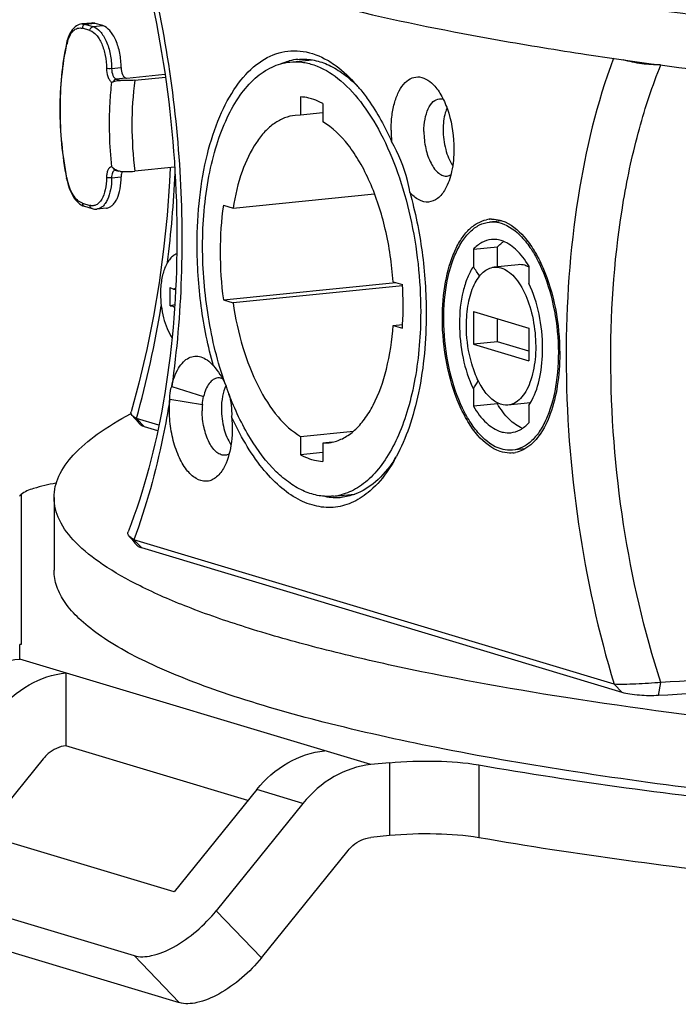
# Model space of a CAD drawing. Header units: millimetres. Extents: x 0 to 420, y 0 to 297.
# Tile 37 of 256: x 165.36 to 172.48, y 16.11 to 26.76. Entities that reach past the tile are written whole.
import ezdxf

# ---------------------------------------------------------------- set-up
doc = ezdxf.new("R2010")
doc.units = ezdxf.units.MM
doc.header["$LTSCALE"] = 23.1
doc.layers.get('0').update_dxf_attribs({"linetype": 'CONTINUOUS'})
doc.layers.add('02___PRT_ALL_AXES', color=7, linetype='CONTINUOUS')

msp = doc.modelspace()

# ---------------------------------------------------------------- linework, layer by layer
at = {"color": 7, "linetype": 'Continuous'}
for p, q in [((166.1329, 26.726), (166.0289, 26.7156)), ((166.1158, 26.6441), (166.0342, 26.6686)), ((166.1728, 26.7219), (166.0688, 26.7115)), ((166.0688, 26.7115), (166.1505, 26.6869)), ((166.1505, 26.6869), (166.2544, 26.6974)), ((166.2544, 26.6974), (166.1728, 26.7219)), ((168.2802, 26.304), (168.5176, 26.3278)), ((166.3505, 26.2329), (166.4544, 26.2433)), ((166.5044, 26.1298), (166.4005, 26.1193)), ((166.4005, 26.1193), (166.446, 26.1056)), ((166.5144, 26.1267), (166.5044, 26.1298)), ((166.9282, 26.1682), (166.5144, 26.1267)), ((166.6017, 26.1074), (166.9325, 26.1406)), ((168.3957, 25.9274), (168.3957, 25.7289)), ((168.6357, 25.8553), (168.6357, 25.6567)), ((168.3957, 25.7289), (168.3383, 25.727)), ((168.6357, 25.7529), (168.3957, 25.7289)), ((167.0328, 25.1658), (166.6017, 25.1226)), ((166.3505, 25.0511), (166.4544, 25.0615)), ((166.3889, 25.1356), (166.4245, 25.1249)), ((167.6645, 24.7239), (169.1972, 24.8776)), ((166.0342, 24.7778), (166.1158, 24.7532)), ((166.0573, 24.743), (166.1389, 24.7184)), ((166.2943, 24.7237), (166.1904, 24.7132)), ((167.5604, 24.7552), (167.6645, 24.7239)), ((170.5749, 24.5864), (170.442, 24.5731)), ((170.2657, 24.2781), (170.5255, 24.3041)), ((170.5255, 24.089), (170.5255, 24.3041)), ((170.2657, 24.2781), (170.2657, 24.0901)), ((170.7506, 24.1115), (170.4908, 24.0855)), ((170.8657, 24.0976), (170.8657, 23.9096)), ((166.9829, 23.6651), (166.9829, 23.8664)), ((167.5604, 23.731), (169.4268, 23.9181)), ((169.4996, 23.8837), (167.6645, 23.6997)), ((169.3975, 23.9269), (169.4984, 23.8966)), ((167.0197, 23.8479), (167.0425, 23.8465)), ((166.9829, 23.6651), (166.9865, 23.6663)), ((167.0332, 23.6787), (166.9865, 23.6663)), ((167.5604, 23.731), (167.6645, 23.6997)), ((170.2657, 23.6067), (170.8657, 23.4263)), ((170.2657, 23.6067), (170.2657, 23.2522)), ((169.3975, 23.4542), (169.5005, 23.4645)), ((169.3975, 23.4542), (169.4984, 23.4239)), ((170.5255, 23.2783), (170.5255, 23.5286)), ((170.8657, 23.4263), (170.8657, 23.0717)), ((170.5255, 23.2783), (170.2657, 23.2522)), ((170.2657, 23.2522), (170.8657, 23.0717)), ((170.8657, 23.1759), (170.5255, 23.2783)), ((167.4482, 23.0224), (167.4529, 23.0169)), ((167.0014, 22.7958), (167.3467, 22.6845)), ((170.2657, 22.7688), (170.2657, 22.5809)), ((166.9803, 22.6564), (167.3337, 22.5984)), ((170.5255, 22.6069), (170.2657, 22.5809)), ((170.5255, 22.6069), (170.5255, 22.6181)), ((170.8833, 22.6173), (170.6405, 22.593)), ((170.8657, 22.5884), (170.889, 22.6255)), ((170.8657, 22.5884), (170.8657, 22.4004)), ((166.5555, 22.4984), (166.5631, 22.5025)), ((166.5632, 22.498), (166.5704, 22.502)), ((166.8617, 22.3754), (166.6195, 22.4482)), ((166.7061, 22.3584), (166.6195, 22.4482)), ((166.8493, 22.3154), (166.7061, 22.3584)), ((168.3957, 22.255), (168.9704, 22.3126)), ((168.3957, 22.255), (168.3957, 22.0564)), ((168.7382, 22.193), (168.6357, 22.1828)), ((168.6357, 22.1828), (168.693, 22.1847)), ((168.6357, 22.1828), (168.6357, 21.9842)), ((168.6357, 22.0804), (168.3957, 22.0564)), ((170.8233, 22.1189), (170.6893, 22.1054)), ((165.3701, 21.6241), (165.3701, 20.0026)), ((168.7511, 21.6076), (168.9828, 21.6308)), ((169.151, 21.6675), (169.1498, 21.6663)), ((169.151, 21.6674), (169.1498, 21.6663)), ((165.7274, 21.5938), (165.7274, 20.806)), ((171.7903, 19.5733), (166.591, 21.1371)), ((166.6776, 21.0473), (166.591, 21.1371)), ((171.8769, 19.4835), (166.6776, 21.0473)), ((165.3701, 20.0026), (165.3557, 20.0026)), ((165.3557, 19.8463), (165.3557, 20.0026)), ((169.1557, 18.7034), (165.3557, 19.8463)), ((165.8557, 19.696), (165.8557, 18.9081)), ((171.8769, 19.4835), (171.7903, 19.5733)), ((172.2709, 19.4511), (172.2959, 19.5923)), ((167.8252, 18.3157), (165.8557, 18.9081)), ((165.6107, 18.7682), (164.9503, 17.9509)), ((169.3566, 18.7236), (169.1557, 18.7034)), ((169.3566, 18.7236), (169.3566, 17.9357)), ((170.3242, 18.7012), (170.3242, 17.9133)), ((167.9208, 18.434), (167.0259, 17.3266)), ((168.4208, 18.2836), (167.9208, 18.434)), ((168.4208, 18.2836), (167.4831, 17.1232)), ((167.0259, 17.3266), (164.2259, 18.1688)), ((169.3566, 17.9357), (169.1557, 17.9156)), ((167.973, 16.6152), (168.9107, 17.7756)), ((163.5932, 17.5396), (166.5932, 16.6373)), ((167.4831, 17.1232), (167.973, 16.6152)), ((164.0831, 17.0316), (167.0831, 16.1293)), ((166.5932, 16.6373), (167.0831, 16.1293))]:
    msp.add_line(p, q, dxfattribs=at)
for points in [[(166.9836, 25.1609), (166.9771, 25.0104), (166.9504, 24.6444), (166.9127, 24.2801), (166.8638, 23.9171), (166.8032, 23.555), (166.7306, 23.1935), (166.6451, 22.8318), (166.5605, 22.5194)], [(166.5725, 22.4816), (166.5761, 22.4775), (166.5957, 22.4555), (166.6148, 22.4338), (166.6334, 22.4124), (166.6516, 22.3912), (166.66, 22.3813)], [(166.5409, 21.1747), (166.546, 21.1688), (166.5652, 21.1462), (166.5844, 21.1233), (166.6035, 21.1001), (166.6224, 21.0765), (166.6244, 21.0741)]]:
    msp.add_lwpolyline(points, dxfattribs=at)
for centre, radius, start, end in [((166.3346, 26.395), 0.4783, 166.37059, 167.65705), ((168.4334, 25.7172), 0.6198, 105.57754, 113.93553), ((168.4258, 25.7422), 0.5937, 104.44964, 105.51385), ((168.4233, 25.7524), 0.5832, 95.75055, 104.46063), ((168.2137, 25.5009), 0.9487, 59.37862, 60.06484), ((168.2063, 25.4884), 0.9632, 58.88865, 59.3791), ((167.9741, 25.0273), 1.4514, 43.99887, 45.21894), ((167.6779, 24.8956), 1.7607, 39.61249, 41.37808), ((170.734, 25.5688), 1.3583, 180.02041, 185.27362), ((166.5509, 25.1818), 0.6963, 190.94757, 191.19672), ((166.393, 25.1108), 0.0249, 97.57574, 108.72249), ((166.5087, 26.0225), 0.9039, 266.02562, 267.26328), ((154.5408, 25.675), 12.5102, 352.93043, 357.37075), ((166.0656, 24.7706), 0.0288, 247.12222, 253.32985), ((170.7969, 24.0606), 0.3642, 126.63362, 128.43009), ((170.7861, 24.0752), 0.346, 123.70404, 126.64256), ((167.9508, 22.4618), 2.8301, 32.64241, 35.12269), ((170.7516, 23.866), 0.2492, 63.91856, 67.72517), ((170.7458, 23.8539), 0.2626, 62.82827, 63.94095), ((165.6889, 23.66), 3.8168, 357.06358, 3.55457), ((155.751, 25.4847), 11.2847, 344.3909, 350.72655), ((165.9084, 23.6506), 3.5972, 356.38597, 357.03289), ((171.0486, 24.0317), 3.6738, 199.19397, 201.04163), ((166.9692, 24.7991), 3.8715, 328.37215, 329.90576), ((168.1074, 22.5319), 0.7766, 175.09117, 180.04302), ((170.3336, 22.9456), 0.641, 330.04602, 331.92379), ((168.6498, 22.6171), 0.4345, 275.7063, 281.76028), ((168.1818, 22.8084), 1.4701, 326.22879, 328.19486), ((167.8856, 22.866), 1.7557, 330.06831, 331.69436), ((168.6934, 22.1816), 0.5769, 275.73356, 283.92472), ((168.7841, 22.209), 0.6156, 258.16486, 266.82346), ((168.782, 22.1823), 0.5888, 266.8859, 268.99088), ((168.7819, 22.174), 0.5805, 268.98864, 275.71605), ((261.098, -1517.9786), 1540.1332, 93.1851789, 93.3054318), ((242.0969, -1231.0598), 1252.4589, 93.0479962, 93.1959621)]:
    msp.add_arc(centre, radius, start, end, dxfattribs=at)
for points, knots in [([(166.6119, 27.6568), (166.768, 27.109), (166.9954, 25.9793), (167.0973, 24.2821), (166.9628, 22.6756), (166.7051, 21.6709), (166.5285, 21.2229)], [0, 0, 0, 0, 0.2617411, 0.5272344, 0.7787551, 1, 1, 1, 1]), ([(166.6807, 27.6227), (166.7879, 27.2314), (166.9618, 26.4286), (167.1034, 25.2056), (167.1253, 23.9871), (167.0576, 23.1851), (167.0014, 22.7958)], [0, 0, 0, 0, 0.2500647, 0.5051401, 0.7576011, 1, 1, 1, 1]), ([(166.0289, 26.7156), (166.0085, 26.7135), (165.9671, 26.6983), (165.9189, 26.6506), (165.8836, 26.5856), (165.8687, 26.5359), (165.8629, 26.5092)], [0, 0, 0, 0, 0.2188525, 0.4506778, 0.7088936, 1, 1, 1, 1]), ([(165.8698, 26.5077), (165.8762, 26.5344), (165.8923, 26.5823), (165.9299, 26.6406), (165.9801, 26.6744), (166.0179, 26.6735), (166.0342, 26.6686)], [0, 0, 0, 0, 0.3221322, 0.5862023, 0.8004221, 1, 1, 1, 1]), ([(166.0289, 26.7156), (166.0389, 26.7166), (166.0525, 26.7158), (166.0655, 26.7125), (166.0688, 26.7115)], [0, 0, 0, 0, 0.7431297, 1, 1, 1, 1]), ([(166.0688, 26.7115), (166.0595, 26.7105), (166.0408, 26.699), (166.0342, 26.6788), (166.0342, 26.6686)], [0, 0, 0, 0, 0.4796607, 1, 1, 1, 1]), ([(166.1158, 26.6441), (166.1158, 26.6543), (166.1224, 26.6745), (166.1411, 26.686), (166.1505, 26.6869)], [0, 0, 0, 0, 0.5203393, 1, 1, 1, 1]), ([(166.1158, 26.6441), (166.1426, 26.636), (166.1803, 26.6058), (166.2181, 26.5532), (166.2554, 26.4804), (166.2868, 26.3734), (166.2958, 26.2822), (166.2958, 26.2354)], [0, 0, 0, 0, 0.1789578, 0.2908016, 0.416765, 0.6999974, 1, 1, 1, 1]), ([(166.1728, 26.7219), (166.1695, 26.7229), (166.1565, 26.7262), (166.1428, 26.727), (166.1329, 26.726)], [0, 0, 0, 0, 0.2568706, 1, 1, 1, 1]), ([(166.1505, 26.6869), (166.1802, 26.678), (166.2221, 26.6444), (166.2641, 26.5859), (166.3056, 26.5051), (166.3405, 26.3862), (166.3505, 26.2849), (166.3505, 26.2329)], [0, 0, 0, 0, 0.1789549, 0.2907994, 0.4167648, 0.7000014, 1, 1, 1, 1]), ([(166.4544, 26.2433), (166.4544, 26.2953), (166.4444, 26.3966), (166.4095, 26.5155), (166.368, 26.5963), (166.326, 26.6548), (166.2841, 26.6884), (166.2544, 26.6974)], [0, 0, 0, 0, 0.2999986, 0.5832352, 0.7092006, 0.8210451, 1, 1, 1, 1]), ([(165.8629, 26.5092), (165.812, 26.2766), (165.7676, 25.7841), (165.8148, 25.2931), (165.8627, 25.0454)], [0, 0, 0, 0, 0.485621, 1, 1, 1, 1]), ([(165.8673, 25.0496), (165.8199, 25.2946), (165.7732, 25.7802), (165.817, 26.2673), (165.8673, 26.4972)], [0, 0, 0, 0, 0.5147137, 1, 1, 1, 1]), ([(165.8629, 26.5092), (165.8627, 26.5083), (165.8624, 26.5039), (165.865, 26.4997), (165.8673, 26.4972)], [0, 0, 0, 0, 0.2201724, 1, 1, 1, 1]), ([(167.2757, 24.3288), (167.2757, 24.4988), (167.293, 24.8282), (167.3732, 25.2947), (167.5036, 25.7027), (167.6794, 26.0355), (167.8961, 26.28), (168.1521, 26.4214), (168.433, 26.4379), (168.6059, 26.3699), (168.6871, 26.3231)], [0, 0, 0, 0, 0.1744077, 0.3373305, 0.4841317, 0.6119319, 0.7206973, 0.8147819, 0.9038587, 1, 1, 1, 1]), ([(168.2803, 26.304), (168.3232, 26.3083), (168.4118, 26.3071), (168.5945, 26.2635), (168.823, 26.1273), (169.0652, 25.8682), (169.28, 25.521), (169.4584, 25.1007), (169.5926, 24.6265), (169.6761, 24.1205), (169.6957, 23.7742), (169.6957, 23.6009)], [0, 0, 0, 0, 0.0389936, 0.0794263, 0.1688796, 0.2746823, 0.3979523, 0.5366385, 0.6867408, 0.8430941, 1, 1, 1, 1]), ([(168.3648, 26.3326), (168.4175, 26.3379), (168.5277, 26.3335), (168.691, 26.2823), (168.851, 26.189), (168.9486, 26.1049), (168.9964, 26.0575)], [0, 0, 0, 0, 0.2233902, 0.4587444, 0.7155967, 1, 1, 1, 1]), ([(168.704, 26.3131), (168.7299, 26.2975), (168.8381, 26.2251), (168.9332, 26.1343), (168.9991, 26.0594)], [0, 0, 0, 0, 0.2328501, 1, 1, 1, 1]), ([(171.7814, 26.3445), (171.6018, 25.8592), (171.3449, 24.7859), (171.2277, 23.0852), (171.3606, 21.3115), (171.6174, 20.1389), (171.7903, 19.5733)], [0, 0, 0, 0, 0.2259262, 0.4781798, 0.7417855, 1, 1, 1, 1]), ([(172.2927, 26.2748), (172.2252, 26.2729), (172.0881, 26.2812), (171.9531, 26.3079), (171.8871, 26.3288)], [0, 0, 0, 0, 0.4937418, 1, 1, 1, 1]), ([(166.2958, 26.2354), (166.2958, 26.2051), (166.3027, 26.1609), (166.3252, 26.1112), (166.3407, 26.092), (166.3492, 26.0854)], [0, 0, 0, 0, 0.5572228, 0.8011985, 1, 1, 1, 1]), ([(166.3505, 26.2329), (166.3404, 26.2318), (166.3221, 26.2317), (166.3036, 26.233), (166.2958, 26.2354)], [0, 0, 0, 0, 0.5533855, 1, 1, 1, 1]), ([(166.3505, 26.2329), (166.3505, 26.2077), (166.3568, 26.1714), (166.3781, 26.1336), (166.393, 26.1216), (166.4005, 26.1193)], [0, 0, 0, 0, 0.5824113, 0.8203716, 1, 1, 1, 1]), ([(166.4544, 26.2433), (166.4544, 26.2181), (166.4608, 26.1818), (166.4821, 26.144), (166.497, 26.132), (166.5044, 26.1298)], [0, 0, 0, 0, 0.5824113, 0.8203716, 1, 1, 1, 1]), ([(167.3357, 24.3107), (167.3357, 24.5651), (167.3656, 24.9367), (167.4783, 25.399), (167.5901, 25.6938), (167.7287, 25.9395), (167.8917, 26.1296), (168.0763, 26.2579), (168.2136, 26.2974), (168.2803, 26.304)], [0, 0, 0, 0, 0.3217981, 0.4680269, 0.6009879, 0.7193625, 0.8233341, 0.915222, 1, 1, 1, 1]), ([(172.2959, 19.5923), (172.1144, 20.1487), (171.8461, 21.3099), (171.7088, 23.0682), (171.8154, 24.5089), (172.0445, 25.566), (172.2043, 26.0492), (172.2959, 26.2749)], [0, 0, 0, 0, 0.2582921, 0.5232718, 0.7759948, 0.8924736, 1, 1, 1, 1]), ([(166.4005, 26.1193), (166.3933, 26.1186), (166.3787, 26.1116), (166.3704, 26.098), (166.368, 26.0906)], [0, 0, 0, 0, 0.4794637, 1, 1, 1, 1]), ([(166.368, 26.0906), (166.3733, 26.0927), (166.3982, 26.1019), (166.4252, 26.1071), (166.446, 26.1056)], [0, 0, 0, 0, 0.2148071, 1, 1, 1, 1]), ([(166.6017, 26.1074), (166.5894, 26.1062), (166.5376, 26.1025), (166.4855, 26.1029), (166.446, 26.1056)], [0, 0, 0, 0, 0.2380251, 1, 1, 1, 1]), ([(166.6017, 26.1074), (166.5804, 25.9475), (166.5605, 25.6181), (166.5812, 25.2889), (166.6017, 25.1226)], [0, 0, 0, 0, 0.4905549, 1, 1, 1, 1]), ([(169.3757, 25.5683), (169.3757, 25.6218), (169.3818, 25.7247), (169.4106, 25.8681), (169.4571, 25.9887), (169.5193, 26.0802), (169.5971, 26.1374), (169.7232, 26.1541), (169.806, 26.0908), (169.8482, 26.0428)], [0, 0, 0, 0, 0.176426, 0.3384769, 0.4803945, 0.5995838, 0.6989599, 0.7894002, 1, 1, 1, 1]), ([(166.3492, 26.0854), (166.341, 26.0117), (166.3161, 25.7077), (166.3252, 25.4011), (166.3492, 25.1715)], [0, 0, 0, 0, 0.2431224, 1, 1, 1, 1]), ([(166.3492, 26.0854), (166.3507, 26.0855), (166.3572, 26.0866), (166.3634, 26.0887), (166.368, 26.0906)], [0, 0, 0, 0, 0.2273436, 1, 1, 1, 1]), ([(169.0343, 26.0182), (169.0673, 25.9783), (169.2028, 25.7997), (169.3107, 25.6011), (169.3814, 25.4439)], [0, 0, 0, 0, 0.2308983, 1, 1, 1, 1]), ([(169.8482, 26.0428), (169.8818, 26.0047), (169.9417, 25.9105), (170.029, 25.6857), (170.0557, 25.4941), (170.0557, 25.3638)], [0, 0, 0, 0, 0.211497, 0.4581413, 1, 1, 1, 1]), ([(168.5157, 25.9057), (168.5057, 25.9087), (168.4664, 25.9194), (168.4259, 25.9256), (168.3957, 25.9274)], [0, 0, 0, 0, 0.2551362, 1, 1, 1, 1]), ([(168.6357, 25.8553), (168.6258, 25.8606), (168.5871, 25.8804), (168.5465, 25.8964), (168.5157, 25.9057)], [0, 0, 0, 0, 0.2577037, 1, 1, 1, 1]), ([(169.7308, 25.5518), (169.7308, 25.597), (169.7376, 25.6818), (169.7703, 25.7935), (169.8215, 25.8759), (169.8745, 25.9041), (169.8989, 25.9065)], [0, 0, 0, 0, 0.3230589, 0.6027644, 0.8248733, 1, 1, 1, 1]), ([(168.3383, 25.727), (168.2991, 25.723), (168.2192, 25.7036), (168.1074, 25.6422), (168.0041, 25.5507), (167.8736, 25.3829), (167.7452, 25.1051), (167.6863, 24.8584), (167.6645, 24.7239)], [0, 0, 0, 0, 0.0920134, 0.1888899, 0.2945738, 0.411551, 0.68239, 1, 1, 1, 1]), ([(169.3975, 23.9269), (169.3846, 24.1178), (169.3304, 24.4864), (169.1927, 24.9196), (169.0425, 25.2196), (168.8885, 25.4519), (168.7433, 25.5955), (168.6357, 25.6567)], [0, 0, 0, 0, 0.2945085, 0.5706505, 0.6956695, 0.8094355, 1, 1, 1, 1]), ([(169.7308, 25.5518), (169.7308, 25.4903), (169.7439, 25.3719), (169.7893, 25.2352), (169.843, 25.1482), (169.8862, 25.1022), (169.9332, 25.0739), (169.9673, 25.0691), (169.9827, 25.0707)], [0, 0, 0, 0, 0.3132773, 0.6019077, 0.7253654, 0.8313275, 0.9209162, 1, 1, 1, 1]), ([(169.5783, 24.8947), (169.5722, 24.9377), (169.534, 25.1294), (169.454, 25.3107), (169.3814, 25.4439)], [0, 0, 0, 0, 0.2224606, 1, 1, 1, 1]), ([(170.0557, 25.3638), (170.0557, 25.2821), (170.0422, 25.1317), (169.9943, 24.9864), (169.9601, 24.927)], [0, 0, 0, 0, 0.5434456, 1, 1, 1, 1]), ([(166.3492, 25.1715), (166.3413, 25.1701), (166.3245, 25.1598), (166.3083, 25.1325), (166.298, 25.0959), (166.2958, 25.0683), (166.2958, 25.0536)], [0, 0, 0, 0, 0.1764754, 0.4004606, 0.6796226, 1, 1, 1, 1]), ([(166.368, 25.1568), (166.3664, 25.1582), (166.3603, 25.1633), (166.354, 25.1681), (166.3492, 25.1715)], [0, 0, 0, 0, 0.2709478, 1, 1, 1, 1]), ([(166.368, 25.1568), (166.3697, 25.1518), (166.3751, 25.1427), (166.3842, 25.137), (166.3889, 25.1356)], [0, 0, 0, 0, 0.5140478, 1, 1, 1, 1]), ([(166.4245, 25.1249), (166.419, 25.1266), (166.3987, 25.1343), (166.3802, 25.1465), (166.368, 25.1568)], [0, 0, 0, 0, 0.2650494, 1, 1, 1, 1]), ([(165.8627, 25.0454), (165.8626, 25.0461), (165.8643, 25.0481), (165.8661, 25.0489), (165.8673, 25.0496)], [0, 0, 0, 0, 0.3342191, 1, 1, 1, 1]), ([(165.8627, 25.0454), (165.8697, 25.0093), (165.8884, 24.941), (165.9395, 24.8294), (166.0058, 24.7585), (166.0573, 24.743)], [0, 0, 0, 0, 0.2965236, 0.565858, 1, 1, 1, 1]), ([(166.0342, 24.7778), (166.0148, 24.7836), (165.9753, 24.8095), (165.9291, 24.8703), (165.8913, 24.9516), (165.8745, 25.0135), (165.8679, 25.0466)], [0, 0, 0, 0, 0.1851121, 0.4160107, 0.6918407, 1, 1, 1, 1]), ([(166.2958, 25.0536), (166.2958, 25.0095), (166.2884, 24.9285), (166.2572, 24.8359), (166.2187, 24.7831), (166.1869, 24.7581), (166.1512, 24.747), (166.1271, 24.7498), (166.1158, 24.7532)], [0, 0, 0, 0, 0.3329855, 0.6109199, 0.7243964, 0.8224162, 0.9110996, 1, 1, 1, 1]), ([(166.3505, 25.0511), (166.3505, 25.008), (166.3439, 24.9274), (166.3169, 24.8338), (166.2839, 24.775), (166.2562, 24.7428), (166.2249, 24.7211), (166.2017, 24.7144), (166.1904, 24.7132)], [0, 0, 0, 0, 0.3219853, 0.6007618, 0.7192013, 0.82323, 0.9151627, 1, 1, 1, 1]), ([(166.2943, 24.7237), (166.3056, 24.7248), (166.3288, 24.7315), (166.3601, 24.7532), (166.3878, 24.7854), (166.4209, 24.8442), (166.4478, 24.9378), (166.4544, 25.0184), (166.4544, 25.0615)], [0, 0, 0, 0, 0.0848374, 0.1767651, 0.280788, 0.3992236, 0.6780018, 1, 1, 1, 1]), ([(166.3505, 25.0511), (166.3404, 25.0501), (166.3221, 25.05), (166.3036, 25.0513), (166.2958, 25.0536)], [0, 0, 0, 0, 0.5533849, 1, 1, 1, 1]), ([(166.385, 25.1344), (166.3731, 25.1303), (166.3595, 25.1097), (166.352, 25.0799), (166.3505, 25.061), (166.3505, 25.0511)], [0, 0, 0, 0, 0.4021345, 0.682402, 1, 1, 1, 1]), ([(166.4654, 25.1199), (166.4636, 25.1159), (166.4566, 25.0972), (166.4544, 25.077), (166.4544, 25.0615)], [0, 0, 0, 0, 0.2221197, 1, 1, 1, 1]), ([(166.4655, 25.1197), (166.4771, 25.1191), (166.5225, 25.1178), (166.568, 25.1192), (166.6017, 25.1226)], [0, 0, 0, 0, 0.2544444, 1, 1, 1, 1]), ([(169.9601, 24.927), (169.9388, 24.89), (169.8911, 24.8261), (169.7817, 24.7768), (169.6653, 24.8072), (169.6064, 24.8619), (169.5784, 24.8947)], [0, 0, 0, 0, 0.273633, 0.4976438, 0.7231431, 1, 1, 1, 1]), ([(169.5784, 24.8947), (169.6375, 24.6832), (169.7253, 24.2482), (169.7557, 23.8056), (169.7557, 23.5829)], [0, 0, 0, 0, 0.4964141, 1, 1, 1, 1]), ([(166.0342, 24.7778), (166.0342, 24.7706), (166.0375, 24.7566), (166.0483, 24.7466), (166.0544, 24.744)], [0, 0, 0, 0, 0.521482, 1, 1, 1, 1]), ([(166.1389, 24.7184), (166.1322, 24.7204), (166.1196, 24.7304), (166.1158, 24.7456), (166.1158, 24.7532)], [0, 0, 0, 0, 0.4774549, 1, 1, 1, 1]), ([(167.5604, 24.7552), (167.5365, 24.5893), (167.5144, 24.2465), (167.5374, 23.9041), (167.5604, 23.731)], [0, 0, 0, 0, 0.4898419, 1, 1, 1, 1]), ([(170.5657, 22.1181), (170.4802, 22.1438), (170.3586, 22.2364), (170.2337, 22.3999), (170.1087, 22.6255), (169.9969, 22.9626), (169.9359, 23.3975), (169.9513, 23.8247), (170.0293, 24.1487), (170.1339, 24.355), (170.2233, 24.4686), (170.3264, 24.5456), (170.4043, 24.5693), (170.4419, 24.573)], [0, 0, 0, 0, 0.093696, 0.1515238, 0.2164851, 0.3632059, 0.5213618, 0.6751403, 0.8098105, 0.8669526, 0.9167711, 0.9602811, 1, 1, 1, 1]), ([(170.4419, 24.573), (170.4521, 24.5741), (170.4937, 24.5761), (170.5356, 24.5694), (170.5657, 24.5604)], [0, 0, 0, 0, 0.2460115, 1, 1, 1, 1]), ([(170.5657, 24.5604), (170.6511, 24.5347), (170.7727, 24.4421), (170.8976, 24.2786), (171.0226, 24.0529), (171.1344, 23.7159), (171.1954, 23.281), (171.18, 22.8537), (171.102, 22.5298), (170.9974, 22.3234), (170.908, 22.2098), (170.8049, 22.1328), (170.727, 22.1092), (170.6894, 22.1054)], [0, 0, 0, 0, 0.093696, 0.1515238, 0.2164851, 0.3632059, 0.5213618, 0.6751403, 0.8098105, 0.8669526, 0.9167711, 0.9602811, 1, 1, 1, 1]), ([(167.4529, 23.0169), (167.3938, 23.2284), (167.306, 23.6634), (167.2757, 24.1061), (167.2757, 24.3288)], [0, 0, 0, 0, 0.4964141, 1, 1, 1, 1]), ([(167.579, 22.8239), (167.4975, 23.0581), (167.3772, 23.5503), (167.3357, 24.0548), (167.3357, 24.3107)], [0, 0, 0, 0, 0.4921673, 1, 1, 1, 1]), ([(170.4609, 24.384), (170.4255, 24.3805), (170.3517, 24.3562), (170.2927, 24.3071), (170.2657, 24.2781)], [0, 0, 0, 0, 0.4728917, 1, 1, 1, 1]), ([(170.5657, 24.3733), (170.557, 24.3759), (170.5228, 24.3845), (170.487, 24.3866), (170.4609, 24.384)], [0, 0, 0, 0, 0.2568603, 1, 1, 1, 1]), ([(170.5255, 24.3041), (170.5291, 24.308), (170.5433, 24.3227), (170.5586, 24.3364), (170.5705, 24.3459)], [0, 0, 0, 0, 0.256988, 1, 1, 1, 1]), ([(170.8657, 24.0976), (170.8262, 24.1635), (170.7436, 24.2759), (170.6242, 24.3557), (170.5657, 24.3733)], [0, 0, 0, 0, 0.5566893, 1, 1, 1, 1]), ([(167.0548, 24.2283), (167.0417, 24.2233), (167.0155, 24.2084), (166.9814, 24.1752), (166.9514, 24.1315), (166.9259, 24.0782), (166.9055, 24.0165), (166.8851, 23.9225), (166.8796, 23.8478), (166.8796, 23.7969)], [0, 0, 0, 0, 0.086281, 0.1819733, 0.2896693, 0.4102366, 0.5432458, 0.6873432, 1, 1, 1, 1]), ([(170.2657, 24.0901), (170.2403, 24.0531), (170.1959, 23.9667), (170.1319, 23.7622), (170.1157, 23.592), (170.1157, 23.4746)], [0, 0, 0, 0, 0.2100846, 0.4505104, 1, 1, 1, 1]), ([(170.1907, 23.452), (170.1907, 23.5329), (170.203, 23.684), (170.2535, 23.8595), (170.3156, 23.9697), (170.3674, 24.0301), (170.4261, 24.0708), (170.4697, 24.0834), (170.4909, 24.0855)], [0, 0, 0, 0, 0.3219879, 0.6007739, 0.7192134, 0.8232394, 0.9151754, 1, 1, 1, 1]), ([(170.4909, 24.0855), (170.5153, 24.0879), (170.5681, 24.0821), (170.6431, 24.0435), (170.7134, 23.9788), (170.8038, 23.8543), (170.8886, 23.6509), (170.942, 23.377), (170.9441, 23.0979), (170.9013, 22.8817), (170.8375, 22.7418), (170.7814, 22.6644), (170.7155, 22.6116), (170.6649, 22.5954), (170.6405, 22.593)], [0, 0, 0, 0, 0.0407112, 0.0857986, 0.1380139, 0.1982844, 0.3402115, 0.4999966, 0.6597821, 0.8017109, 0.8619828, 0.9141997, 0.9592884, 1, 1, 1, 1]), ([(170.8461, 24.0966), (170.8382, 24.0998), (170.8077, 24.1105), (170.7745, 24.1139), (170.7507, 24.1115)], [0, 0, 0, 0, 0.2611947, 1, 1, 1, 1]), ([(167.0197, 23.8479), (167.0132, 23.8483), (166.9995, 23.8525), (166.9883, 23.8612), (166.9829, 23.8664)], [0, 0, 0, 0, 0.4620495, 1, 1, 1, 1]), ([(171.0157, 23.2039), (171.0157, 23.3291), (170.9903, 23.5714), (170.9166, 23.8046), (170.8657, 23.9096)], [0, 0, 0, 0, 0.5176247, 1, 1, 1, 1]), ([(166.8796, 23.7969), (166.8796, 23.7528), (166.8853, 23.6652), (166.9094, 23.5385), (166.9476, 23.4231), (166.9834, 23.3535), (167.0037, 23.323)], [0, 0, 0, 0, 0.2663674, 0.5299426, 0.7780725, 1, 1, 1, 1]), ([(167.0428, 23.8534), (167.0393, 23.8514), (167.0317, 23.8484), (167.0236, 23.8477), (167.0197, 23.8479)], [0, 0, 0, 0, 0.5070939, 1, 1, 1, 1]), ([(166.9865, 23.6663), (166.9901, 23.6672), (166.9977, 23.6682), (167.0137, 23.6657), (167.0248, 23.659), (167.0313, 23.6535)], [0, 0, 0, 0, 0.2315105, 0.4684207, 1, 1, 1, 1]), ([(167.6645, 23.6997), (167.6886, 23.5367), (167.7564, 23.2263), (167.9179, 22.8067), (168.124, 22.4735), (168.3027, 22.3078), (168.3957, 22.255)], [0, 0, 0, 0, 0.2973317, 0.5709383, 0.8071284, 1, 1, 1, 1]), ([(169.6957, 23.6009), (169.6957, 23.359), (169.6684, 23.0048), (169.5667, 22.5614), (169.4655, 22.2742), (169.3395, 22.03), (169.1911, 21.8345), (169.0229, 21.6931), (168.8953, 21.6373), (168.8322, 21.6216)], [0, 0, 0, 0, 0.3169987, 0.462165, 0.595256, 0.7149098, 0.8209303, 0.9147643, 1, 1, 1, 1]), ([(169.7557, 23.5829), (169.7557, 23.2955), (169.7196, 22.8767), (169.582, 22.3618), (169.4862, 22.1354), (169.4313, 22.0335)], [0, 0, 0, 0, 0.5401826, 0.7825601, 1, 1, 1, 1]), ([(168.7383, 22.1916), (168.7816, 22.2006), (168.8692, 22.2336), (168.9876, 22.3201), (169.0944, 22.4416), (169.2254, 22.6569), (169.3433, 22.9985), (169.3863, 23.2948), (169.3975, 23.4542)], [0, 0, 0, 0, 0.0878951, 0.1829802, 0.2888682, 0.4073827, 0.6822528, 1, 1, 1, 1]), ([(170.1157, 23.4746), (170.1157, 23.3494), (170.141, 23.1071), (170.2147, 22.8738), (170.2657, 22.7688)], [0, 0, 0, 0, 0.5176247, 1, 1, 1, 1]), ([(170.2657, 22.9863), (170.2533, 23.0225), (170.2094, 23.174), (170.1907, 23.3326), (170.1907, 23.452)], [0, 0, 0, 0, 0.2423984, 1, 1, 1, 1]), ([(167.0014, 22.7958), (167.0167, 22.864), (167.0486, 22.9596), (167.1219, 23.0596), (167.1824, 23.1068), (167.2506, 23.1273), (167.3214, 23.118), (167.3896, 23.0815), (167.4291, 23.0441), (167.4482, 23.0224)], [0, 0, 0, 0, 0.3155739, 0.4442597, 0.5553513, 0.6559275, 0.7570449, 0.8695139, 1, 1, 1, 1]), ([(170.8992, 22.6439), (170.9407, 22.7217), (170.9991, 22.9078), (171.0157, 23.1001), (171.0157, 23.2039)], [0, 0, 0, 0, 0.4595745, 1, 1, 1, 1]), ([(170.6405, 22.593), (170.605, 22.5894), (170.524, 22.6069), (170.4205, 22.6918), (170.3307, 22.8221), (170.2856, 22.9279), (170.2657, 22.9863)], [0, 0, 0, 0, 0.185035, 0.4069163, 0.6799699, 1, 1, 1, 1]), ([(166.9803, 22.6564), (166.9799, 22.6691), (166.9806, 22.7162), (166.9886, 22.7638), (167.0014, 22.7958)], [0, 0, 0, 0, 0.2699669, 1, 1, 1, 1]), ([(167.4989, 22.8861), (167.4818, 22.8844), (167.4456, 22.8705), (167.4021, 22.8259), (167.3679, 22.7619), (167.3529, 22.7118), (167.3467, 22.6845)], [0, 0, 0, 0, 0.1930336, 0.4164632, 0.685255, 1, 1, 1, 1]), ([(167.5517, 22.8779), (167.5474, 22.8797), (167.5305, 22.8855), (167.5121, 22.8874), (167.4989, 22.8861)], [0, 0, 0, 0, 0.2609566, 1, 1, 1, 1]), ([(167.587, 22.8017), (167.5699, 22.7661), (167.5457, 22.6832), (167.5387, 22.5979), (167.5387, 22.5522)], [0, 0, 0, 0, 0.4634027, 1, 1, 1, 1]), ([(168.751, 21.6076), (168.6995, 21.6024), (168.5918, 21.6065), (168.432, 21.6557), (168.2753, 21.7457), (168.0634, 21.9256), (167.8249, 22.2467), (167.6837, 22.5465), (167.6198, 22.7126)], [0, 0, 0, 0, 0.0922927, 0.1894097, 0.2952142, 0.4121871, 0.6827466, 1, 1, 1, 1]), ([(166.9803, 22.6564), (166.9586, 22.5202), (166.8652, 22.0054), (166.7262, 21.498), (166.591, 21.1371)], [0, 0, 0, 0, 0.2634844, 1, 1, 1, 1]), ([(167.5601, 21.9066), (167.538, 21.8683), (167.498, 21.8163), (167.4267, 21.7762), (167.353, 21.7612), (167.2507, 21.7952), (167.15, 21.8987), (167.0663, 22.0494), (167.0061, 22.2369), (166.9743, 22.4437), (166.9742, 22.5862), (166.9803, 22.6564)], [0, 0, 0, 0, 0.1026522, 0.1462714, 0.1874557, 0.2738121, 0.3818224, 0.5160348, 0.6710452, 0.8364788, 1, 1, 1, 1]), ([(170.2657, 22.5809), (170.3051, 22.5149), (170.3877, 22.4026), (170.5071, 22.3228), (170.5657, 22.3052)], [0, 0, 0, 0, 0.5566893, 1, 1, 1, 1]), ([(170.7967, 22.3414), (170.7436, 22.3632), (170.6377, 22.4418), (170.5617, 22.5463), (170.5255, 22.6069)], [0, 0, 0, 0, 0.4486032, 1, 1, 1, 1]), ([(165.7275, 21.5937), (165.7274, 21.6722), (165.7703, 21.844), (165.9422, 22.0771), (166.2108, 22.3009), (166.431, 22.4321), (166.5555, 22.4984)], [0, 0, 0, 0, 0.1842181, 0.400517, 0.6691614, 1, 1, 1, 1]), ([(166.5725, 22.4816), (166.5675, 22.4872), (166.5593, 22.4989), (166.5588, 22.5135), (166.5605, 22.5194)], [0, 0, 0, 0, 0.5468614, 1, 1, 1, 1]), ([(166.6195, 22.4482), (166.6145, 22.4508), (166.5977, 22.4601), (166.5815, 22.4714), (166.5725, 22.4816)], [0, 0, 0, 0, 0.2919505, 1, 1, 1, 1]), ([(167.5827, 22.0503), (167.5673, 22.0487), (167.5332, 22.0535), (167.4862, 22.0817), (167.443, 22.1278), (167.3893, 22.2148), (167.3439, 22.3515), (167.3308, 22.4698), (167.3308, 22.5313)], [0, 0, 0, 0, 0.0790838, 0.1686724, 0.2746344, 0.3980919, 0.6867226, 1, 1, 1, 1]), ([(167.5387, 22.5522), (167.5387, 22.4803), (167.5559, 22.345), (167.6065, 22.2165), (167.6423, 22.1643)], [0, 0, 0, 0, 0.5317734, 1, 1, 1, 1]), ([(166.7061, 22.3584), (166.6961, 22.3615), (166.6799, 22.3672), (166.6644, 22.3761), (166.66, 22.3813)], [0, 0, 0, 0, 0.6065363, 1, 1, 1, 1]), ([(167.6499, 22.4677), (167.6595, 22.3638), (167.6563, 22.1711), (167.6035, 21.982), (167.5601, 21.9066)], [0, 0, 0, 0, 0.5452329, 1, 1, 1, 1]), ([(169.1498, 21.6663), (169.0948, 21.6184), (168.9774, 21.538), (168.7751, 21.4777), (168.5649, 21.4892), (168.357, 21.5701), (168.157, 21.7143), (167.8915, 21.9995), (167.7384, 22.2712), (167.6499, 22.4677)], [0, 0, 0, 0, 0.1091299, 0.2101208, 0.3106835, 0.4186636, 0.5398044, 0.6770611, 1, 1, 1, 1]), ([(170.6704, 22.2945), (170.7058, 22.298), (170.7796, 22.3223), (170.8386, 22.3714), (170.8657, 22.4004)], [0, 0, 0, 0, 0.4728917, 1, 1, 1, 1]), ([(170.5657, 22.3052), (170.5743, 22.3026), (170.6085, 22.2939), (170.6443, 22.2919), (170.6704, 22.2945)], [0, 0, 0, 0, 0.2568603, 1, 1, 1, 1]), ([(168.3957, 22.0564), (168.4055, 22.051), (168.4442, 22.0312), (168.4848, 22.0152), (168.5157, 22.0059)], [0, 0, 0, 0, 0.2577037, 1, 1, 1, 1]), ([(170.6894, 22.1054), (170.6792, 22.1044), (170.6376, 22.1024), (170.5957, 22.109), (170.5657, 22.1181)], [0, 0, 0, 0, 0.2460115, 1, 1, 1, 1]), ([(168.5157, 22.0059), (168.5256, 22.0029), (168.5649, 21.9922), (168.6054, 21.986), (168.6357, 21.9842)], [0, 0, 0, 0, 0.2551362, 1, 1, 1, 1]), ([(169.4039, 21.9912), (169.348, 21.9077), (169.2272, 21.7615), (169.0646, 21.6591), (168.983, 21.6293)], [0, 0, 0, 0, 0.5365532, 1, 1, 1, 1]), ([(169.4071, 21.99), (169.3886, 21.9578), (169.3161, 21.8409), (169.2267, 21.7335), (169.151, 21.6674)], [0, 0, 0, 0, 0.2696297, 1, 1, 1, 1]), ([(165.7478, 21.7472), (165.6666, 21.733), (165.538, 21.7044), (165.4084, 21.6572), (165.3701, 21.6241)], [0, 0, 0, 0, 0.6192424, 1, 1, 1, 1]), ([(165.3557, 21.6092), (165.3577, 21.6118), (165.3623, 21.617), (165.3673, 21.6217), (165.3701, 21.6241)], [0, 0, 0, 0, 0.4794161, 1, 1, 1, 1]), ([(178.6476, 18.7554), (177.7581, 18.7921), (176.0389, 18.8885), (173.5761, 19.1094), (171.3621, 19.3965), (169.7046, 19.6953), (168.5519, 19.9688), (167.8259, 20.1751), (167.2018, 20.3906), (166.6833, 20.6139), (166.2726, 20.8435), (165.971, 21.0797), (165.7768, 21.3259), (165.7275, 21.5102), (165.7275, 21.5937)], [0, 0, 0, 0, 0.1965612, 0.3801249, 0.5458215, 0.6893721, 0.7517302, 0.8073366, 0.8559423, 0.8974227, 0.9318357, 0.959551, 0.9815564, 1, 1, 1, 1]), ([(166.5409, 21.1747), (166.5347, 21.1819), (166.5247, 21.197), (166.5256, 21.2156), (166.5285, 21.2229)], [0, 0, 0, 0, 0.5472208, 1, 1, 1, 1]), ([(166.591, 21.1371), (166.5857, 21.14), (166.5677, 21.1506), (166.5506, 21.1634), (166.5409, 21.1747)], [0, 0, 0, 0, 0.2890227, 1, 1, 1, 1]), ([(166.6776, 21.0473), (166.6659, 21.0508), (166.6471, 21.0574), (166.6292, 21.068), (166.6244, 21.0741)], [0, 0, 0, 0, 0.6121413, 1, 1, 1, 1]), ([(188.1614, 18.0576), (186.8601, 17.9772), (184.2216, 17.8765), (180.2876, 17.8875), (176.4804, 18.0557), (173.489, 18.326), (171.3242, 18.6229), (169.9217, 18.8672), (168.6982, 19.1377), (167.6697, 19.4299), (166.8504, 19.7393), (166.3098, 20.0258), (166.0022, 20.2709), (165.847, 20.4441), (165.7502, 20.622), (165.7275, 20.7469), (165.7275, 20.8059)], [0, 0, 0, 0, 0.1692824, 0.3426873, 0.5106475, 0.6639409, 0.7324559, 0.7943111, 0.8487291, 0.8950889, 0.9329836, 0.9623467, 0.9740061, 0.983883, 0.9923465, 1, 1, 1, 1]), ([(164.6208, 19.4265), (164.714, 19.5418), (164.9351, 19.7371), (165.2169, 19.8324), (165.3557, 19.8463)], [0, 0, 0, 0, 0.5152666, 1, 1, 1, 1]), ([(165.1208, 19.2762), (165.214, 19.3914), (165.4351, 19.5867), (165.7169, 19.6821), (165.8557, 19.696)], [0, 0, 0, 0, 0.5152663, 1, 1, 1, 1]), ([(172.2959, 19.5923), (172.206, 19.5845), (172.0718, 19.5758), (171.9031, 19.571), (171.8246, 19.5714), (171.7903, 19.5733)], [0, 0, 0, 0, 0.5349416, 0.79652, 1, 1, 1, 1]), ([(172.2709, 19.4511), (172.2017, 19.4473), (172.0972, 19.4491), (171.9658, 19.4634), (171.9038, 19.4754), (171.8769, 19.4835)], [0, 0, 0, 0, 0.5239598, 0.7875621, 1, 1, 1, 1]), ([(165.8557, 18.9081), (165.7858, 18.9011), (165.6924, 18.8567), (165.6265, 18.7877), (165.6107, 18.7682)], [0, 0, 0, 0, 0.7362663, 1, 1, 1, 1]), ([(167.9208, 18.434), (168.014, 18.5493), (168.2351, 18.7446), (168.5169, 18.8399), (168.6557, 18.8538)], [0, 0, 0, 0, 0.5152663, 1, 1, 1, 1]), ([(169.1557, 18.7034), (169.0169, 18.6895), (168.7351, 18.5942), (168.514, 18.3989), (168.4208, 18.2836)], [0, 0, 0, 0, 0.4847334, 1, 1, 1, 1]), ([(169.3566, 18.7236), (169.5245, 18.7404), (169.8481, 18.7484), (170.172, 18.7278), (170.3242, 18.7012)], [0, 0, 0, 0, 0.5219223, 1, 1, 1, 1]), ([(170.3242, 18.7012), (171.3839, 18.5159), (173.6804, 18.2134), (178.6731, 17.8267), (182.6101, 17.7819), (185.3015, 17.8583)], [0, 0, 0, 0, 0.2148629, 0.4622287, 1, 1, 1, 1]), ([(168.9107, 17.7756), (168.9265, 17.7952), (168.9924, 17.8642), (169.0858, 17.9086), (169.1557, 17.9156)], [0, 0, 0, 0, 0.2637306, 1, 1, 1, 1]), ([(170.3242, 17.9133), (170.172, 17.9399), (169.8481, 17.9606), (169.5245, 17.9526), (169.3566, 17.9357)], [0, 0, 0, 0, 0.4780777, 1, 1, 1, 1]), ([(185.3015, 17.0705), (182.6101, 16.9941), (178.6731, 17.0389), (173.6804, 17.4255), (171.3839, 17.7281), (170.3242, 17.9133)], [0, 0, 0, 0, 0.5377713, 0.7851371, 1, 1, 1, 1]), ([(166.5932, 16.6373), (166.6539, 16.619), (166.8091, 16.6302), (167.1318, 16.7699), (167.3557, 16.9656), (167.4831, 17.1232)], [0, 0, 0, 0, 0.1810118, 0.4219387, 1, 1, 1, 1]), ([(167.973, 16.6152), (167.8456, 16.4576), (167.6217, 16.2619), (167.299, 16.1223), (167.1438, 16.1111), (167.0831, 16.1293)], [0, 0, 0, 0, 0.5780613, 0.8189882, 1, 1, 1, 1])]:
    msp.add_open_spline(points, degree=3, knots=knots, dxfattribs=at)
for points in [[(169.8989, 25.9065), (169.9123, 25.9078), (169.9262, 25.9064), (169.9391, 25.9027)], [(166.446, 25.1208), (166.4388, 25.1213), (166.4315, 25.1228), (166.4245, 25.1249)], [(169.9827, 25.0707), (169.9964, 25.0721), (170.0099, 25.0764), (170.0221, 25.0828)], [(166.1389, 24.7184), (166.1554, 24.7134), (166.1732, 24.7115), (166.1904, 24.7132)], [(167.453, 23.0169), (167.5032, 22.9588), (167.547, 22.8939), (167.5796, 22.8243)], [(167.6208, 22.7138), (167.6434, 22.6343), (167.6521, 22.5503), (167.6499, 22.4677)], [(167.3337, 22.5984), (167.3362, 22.6273), (167.3404, 22.6561), (167.3467, 22.6845)], [(167.6216, 22.0621), (167.6096, 22.0558), (167.5962, 22.0516), (167.5827, 22.0503)], [(168.983, 21.6293), (168.9369, 21.6126), (168.8885, 21.6013), (168.8397, 21.5964)]]:
    msp.add_open_spline(points, degree=3, dxfattribs=at)
at = {"layer": '02___PRT_ALL_AXES', "color": 7, "linetype": 'Continuous'}
for p in [(170.4375, 24.6027), (170.4375, 24.6028)]:
    msp.add_line(p, (170.439, 24.6029), dxfattribs=at)
for centre, radius, start, end in [((170.4697, 24.2955), 0.3089, 91.59675, 95.71065), ((170.4698, 24.2955), 0.309, 95.99217, 101.20206), ((170.6615, 22.383), 0.309, 275.7186, 281.20198)]:
    msp.add_arc(centre, radius, start, end, dxfattribs=at)
for points, knots in [([(170.5376, 27.1334), (170.8313, 27.0814), (172.1127, 26.8717), (173.4031, 26.7194), (174.3987, 26.6238)], [0, 0, 0, 0, 0.2297228, 1, 1, 1, 1]), ([(168.5174, 26.976), (168.6706, 26.9358), (169.3417, 26.7692), (170.0203, 26.6339), (170.5451, 26.5411)], [0, 0, 0, 0, 0.2291632, 1, 1, 1, 1]), ([(170.5451, 26.5411), (170.8594, 26.4856), (172.2367, 26.2617), (173.6241, 26.1031), (174.6957, 26.005)], [0, 0, 0, 0, 0.2287486, 1, 1, 1, 1]), ([(169.9801, 25.8068), (169.9731, 25.7903), (169.9471, 25.7149), (169.9387, 25.6343), (169.9387, 25.5726)], [0, 0, 0, 0, 0.2246647, 1, 1, 1, 1]), ([(169.9387, 25.5726), (169.9387, 25.5007), (169.9559, 25.3653), (170.0066, 25.2367), (170.0425, 25.1845)], [0, 0, 0, 0, 0.5318564, 1, 1, 1, 1]), ([(170.4611, 24.6043), (170.4706, 24.6046), (170.5091, 24.6039), (170.5473, 24.5961), (170.5749, 24.587)], [0, 0, 0, 0, 0.2449786, 1, 1, 1, 1]), ([(169.9307, 23.5302), (169.9307, 23.6626), (169.9503, 23.9111), (170.0305, 24.2009), (170.1288, 24.3862), (170.2113, 24.4905), (170.3047, 24.5644), (170.3751, 24.5917), (170.4098, 24.5986)], [0, 0, 0, 0, 0.3187918, 0.5970603, 0.716373, 0.8217728, 0.914973, 1, 1, 1, 1]), ([(170.5749, 24.587), (170.6686, 24.5562), (170.7994, 24.4479), (170.9311, 24.2614), (171.0605, 24.0057), (171.1695, 23.6309), (171.2007, 23.3119), (171.2007, 23.1483)], [0, 0, 0, 0, 0.1800701, 0.292275, 0.418337, 0.7010566, 1, 1, 1, 1]), ([(170.5558, 22.0916), (170.4622, 22.1226), (170.3315, 22.231), (170.1999, 22.4175), (170.0707, 22.6732), (169.9618, 23.0478), (169.9307, 23.3667), (169.9307, 23.5302)], [0, 0, 0, 0, 0.1801396, 0.2923662, 0.4184339, 0.7011208, 1, 1, 1, 1]), ([(171.2007, 23.1483), (171.2007, 23.032), (171.1854, 22.8112), (171.1133, 22.5098), (170.9991, 22.2709), (170.8846, 22.1538), (170.8233, 22.1186)], [0, 0, 0, 0, 0.3068968, 0.5821447, 0.8135789, 1, 1, 1, 1]), ([(170.6923, 22.0756), (170.6811, 22.0744), (170.6351, 22.0724), (170.5888, 22.0807), (170.5558, 22.0916)], [0, 0, 0, 0, 0.2452492, 1, 1, 1, 1]), ([(170.8233, 22.1186), (170.8152, 22.114), (170.783, 22.097), (170.7481, 22.0852), (170.7215, 22.0799)], [0, 0, 0, 0, 0.2571329, 1, 1, 1, 1])]:
    msp.add_open_spline(points, degree=3, knots=knots, dxfattribs=at)

doc.saveas('drawing.dxf')
